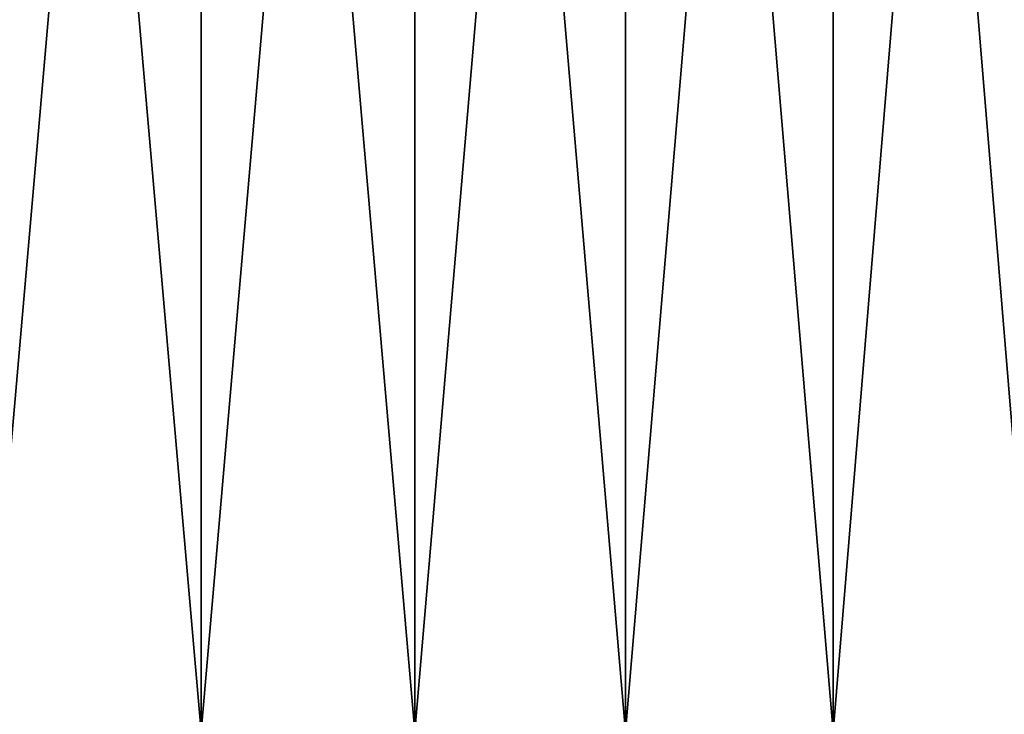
# Model space of a CAD drawing. Header units: metres. Extents: x -105 to 105, y -72 to 59.
# Tile 72 of 256: x -70.91 to -63.93, y 41.57 to 46.5. Entities that reach past the tile are written whole.
import ezdxf

# ---------------------------------------------------------------- set-up
doc = ezdxf.new("R2010")
doc.units = ezdxf.units.M
doc.layers.add('solid_509431_AD150_SW0001', color=7, linetype='CONTINUOUS')

msp = doc.modelspace()

# ---------------------------------------------------------------- linework, layer by layer
at = {"layer": 'solid_509431_AD150_SW0001'}
for points in [[(-69.621582, 41.450001, 29.513941), (-69.621323, 58.950001, 29.513895), (-71.148117, 58.950001, 29.751686)], [(-71.148056, 41.450001, 29.75168), (-69.621582, 41.450001, 29.513941), (-71.148117, 58.950001, 29.751686)], [(-71.148041, 41.450001, -29.751678), (-71.148102, 58.950001, -29.751686), (-69.621315, 58.950001, -29.513891)], [(-71.148041, 41.450001, -29.751678), (-69.621315, 58.950001, -29.513891), (-69.621574, 41.450001, -29.513937)], [(-69.621582, 41.450001, 29.513941), (-68.109375, 41.450001, 29.197933), (-69.621323, 58.950001, 29.513895)], [(-69.621574, 41.450001, -29.513937), (-69.621315, 58.950001, -29.513891), (-68.109596, 58.950001, -29.197985)], [(-69.621574, 41.450001, -29.513937), (-68.109596, 58.950001, -29.197985), (-68.10936, 41.450001, -29.197929)], [(-68.109375, 41.450001, 29.197933), (-68.109612, 58.950001, 29.197989), (-69.621323, 58.950001, 29.513895)], [(-66.61544, 41.450001, 28.804499), (-66.615341, 58.950001, 28.80447), (-68.109612, 58.950001, 29.197989)], [(-68.109375, 41.450001, 29.197933), (-66.61544, 41.450001, 28.804499), (-68.109612, 58.950001, 29.197989)], [(-68.10936, 41.450001, -29.197929), (-68.109596, 58.950001, -29.197985), (-66.615334, 58.950001, -28.804468)], [(-68.10936, 41.450001, -29.197929), (-66.615334, 58.950001, -28.804468), (-66.615425, 41.450001, -28.804495)], [(-66.61544, 41.450001, 28.804499), (-65.143738, 41.450001, 28.334681), (-66.615341, 58.950001, 28.80447)], [(-66.615425, 41.450001, -28.804495), (-66.615334, 58.950001, -28.804468), (-65.143661, 58.950001, -28.334656)], [(-66.615425, 41.450001, -28.804495), (-65.143661, 58.950001, -28.334656), (-65.143723, 41.450001, -28.334675)], [(-65.143738, 41.450001, 28.334681), (-65.143661, 58.950001, 28.334656), (-66.615341, 58.950001, 28.80447)], [(-65.143738, 41.450001, 28.334681), (-63.69817, 41.450001, 27.789722), (-65.143661, 58.950001, 28.334656)], [(-65.143723, 41.450001, -28.334675), (-65.143661, 58.950001, -28.334656), (-63.698395, 58.950001, -27.789814)], [(-65.143723, 41.450001, -28.334675), (-63.698395, 58.950001, -27.789814), (-63.698158, 41.450001, -27.789717)], [(-63.69817, 41.450001, 27.789722), (-63.698395, 58.950001, 27.789812), (-65.143661, 58.950001, 28.334656)]]:
    msp.add_3dface(points, dxfattribs=at)

doc.saveas('drawing.dxf')
